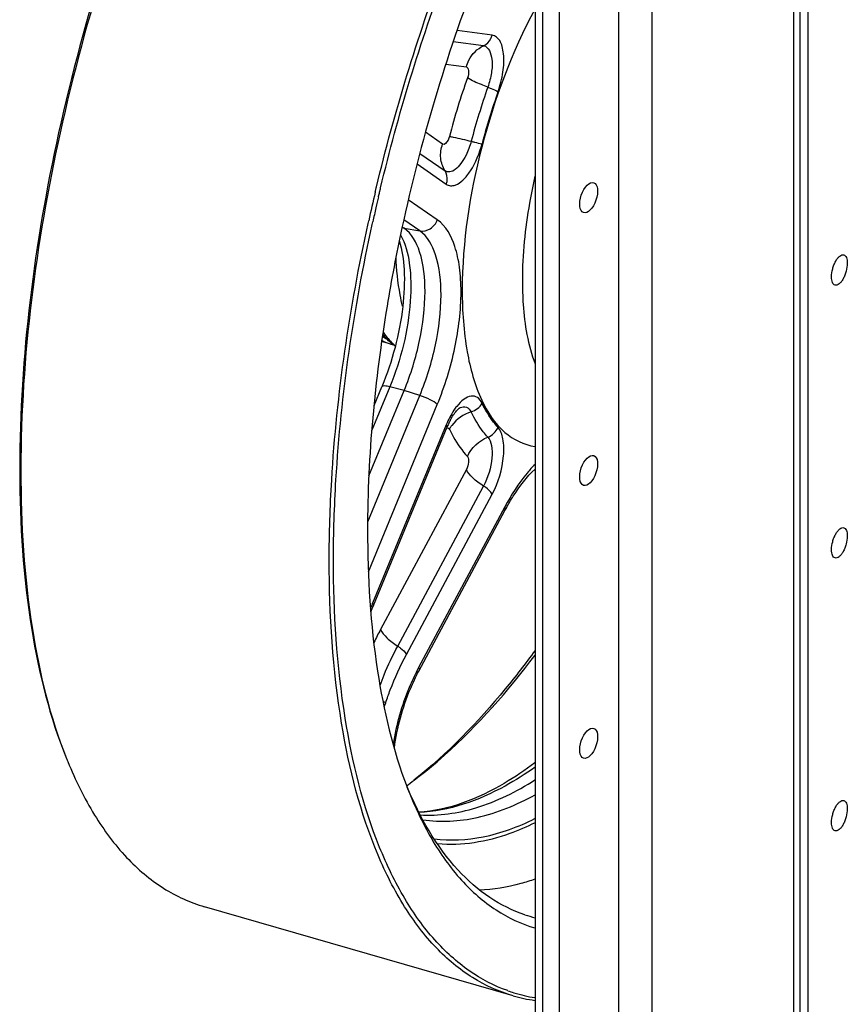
# Model space of a CAD drawing. Extents: x 0 to 594, y 0 to 420.
# Tile 41 of 93: x 447 to 473, y 193 to 224. Entities that reach past the tile are written whole.
import ezdxf

# ---------------------------------------------------------------- set-up
doc = ezdxf.new("R2010")
doc.units = 0
doc.header["$LTSCALE"] = 32.67
doc.layers.get('0').update_dxf_attribs({"linetype": 'CONTINUOUS'})
doc.layers.add('3_ALL_AXES', color=7, linetype='CONTINUOUS')
doc.layers.add('ASSI', color=7, linetype='CONTINUOUS')

msp = doc.modelspace()

# ---------------------------------------------------------------- linework, layer by layer
at = {"color": 7, "linetype": 'CONTINUOUS'}
for p, q in [((463.375, 255.012), (463.375, 187.174)), ((472.035, 253.456), (472.035, 184.674)), ((471.592, 184.917), (471.592, 253.072)), ((458.337, 218.457), (458.345, 218.492)), ((458.305, 218.323), (458.312, 218.35)), ((458.312, 218.35), (458.337, 218.457)), ((458.408, 218.178), (458.411, 218.192)), ((458.411, 218.192), (458.435, 218.294)), ((458.435, 218.294), (458.443, 218.325)), ((458.443, 218.325), (458.466, 218.424)), ((458.466, 218.424), (458.475, 218.459)), ((458.077, 217.323), (458.097, 217.412)), ((458.208, 217.294), (458.227, 217.383)), ((459.222, 217.174), (459.162, 217.215)), ((458.103, 209.313), (459.222, 212.025)), ((458.266, 211.548), (458.512, 212.145)), ((458.251, 205.205), (460.588, 210.874)), ((447.02, 209.533), (447.02, 209.463)), ((447.057, 209.531), (447.057, 209.465)), ((459.686, 203.117), (462.421, 208.22)), ((462.676, 192.813), (452.89, 195.638))]:
    msp.add_line(p, q, dxfattribs=at)
at = {"color": 9, "linetype": 'CONTINUOUS'}
for p, q in [((463.618, 187.103), (463.618, 254.942)), ((464.148, 187.163), (464.148, 254.789)), ((466.024, 254.248), (466.024, 188.524)), ((471.792, 184.744), (471.792, 253.245)), ((467.082, 245.453), (467.082, 188.644)), ((462.014, 223.305), (460.903, 223.454)), ((461.741, 222.969), (460.778, 223.098)), ((460.548, 222.382), (461.195, 222.296)), ((460.441, 219.847), (459.901, 220.221)), ((459.721, 219.554), (460.52, 219)), ((459.636, 219.217), (460.559, 218.577)), ((460.273, 217.442), (459.354, 218.08)), ((459.719, 217.09), (459.213, 217.442)), ((459.159, 217.2), (459.222, 217.174)), ((459.222, 217.174), (459.719, 217.09)), ((462.973, 215.524), (462.973, 215.505)), ((461.064, 215.195), (461.064, 215.218)), ((458.763, 212.143), (458.194, 210.764)), ((459.222, 212.025), (458.763, 212.143)), ((459.719, 211.867), (459.222, 212.025)), ((458.065, 207.854), (459.719, 211.867)), ((458.086, 206.274), (460.273, 211.579)), ((460.559, 210.94), (458.222, 205.271)), ((461.195, 209.521), (458.471, 204.439)), ((459.017, 203.912), (461.741, 208.994)), ((459.291, 203.649), (462.014, 208.731)), ((462.413, 208.331), (459.678, 203.229)), ((458.592, 201.98), (458.637, 202.116))]:
    msp.add_line(p, q, dxfattribs=at)
at = {"color": 7, "linetype": 'CONTINUOUS'}
for centre, radius, start, end in [((512.673, 205.648), 54.752, 159.0346, 167.8324), ((516.016, 204.639), 59.311, 166.6608, 167.56313), ((516.053, 204.635), 59.214, 166.77855, 167.12631), ((515.743, 204.706), 58.897, 167.1262, 167.56992), ((459.334, 214.978), 1.471, 236.8777, 243.5453), ((459.183, 214.836), 1.391, 253.9006, 257.5436), ((462.952, 209.9), 2.556, 154.7241, 157.6136), ((462.7, 210.02), 2.277, 151.7212, 154.7431), ((468.998, 204.696), 7.462, 151.0901, 151.8148), ((448.606, 209.181), 10.433, 336.3635, 337.5976), ((461.538, 205.552), 14.033, 201.7834, 202.2259), ((451.832, 209.933), 12.845, 305.528, 306.8468), ((464.446, 199.593), 4.434, 251.6818, 255.99), ((464.15, 197.591), 4.9, 250.4225, 252.8199), ((464.156, 197.618), 4.927, 252.8381, 260.8544), ((464.051, 197.582), 4.963, 253.9236, 262.1391)]:
    msp.add_arc(centre, radius, start, end, dxfattribs=at)
at = {"color": 9, "linetype": 'CONTINUOUS'}
for centre, radius, start, end in [((484.021, 213.921), 24.164, 160.5892, 165.2052), ((482.934, 214.235), 22.326, 160.5892, 165.2052), ((482.39, 214.392), 21.407, 160.5892, 165.2052), ((461.505, 210.348), 0.958, 150.4075, 152.1616), ((461.556, 210.318), 1.018, 143.7794, 150.3613), ((449.039, 209.056), 9.933, 336.6231, 337.316), ((448.943, 209.096), 10.036, 337.3153, 337.595), ((468.182, 199.239), 11.015, 151.8316, 154.2283), ((465.313, 200.209), 6.393, 151.8159, 152.6634)]:
    msp.add_arc(centre, radius, start, end, dxfattribs=at)
at = {"color": 7, "linetype": 'CONTINUOUS'}
for points, knots in [([(458.345, 218.492), (458.916, 220.868), (460.318, 225.461), (462.266, 229.854), (463.372, 231.923)], [0, 0, 0, 0, 0.510141, 1, 1, 1, 1]), ([(458.475, 218.459), (459.033, 220.786), (460.402, 225.289), (462.298, 229.601), (463.373, 231.637)], [0, 0, 0, 0, 0.509681, 1, 1, 1, 1]), ([(451.73, 230.996), (450.226, 227.529), (447.975, 220.475), (447.02, 213.114), (447.02, 209.533)], [0, 0, 0, 0, 0.513433, 1, 1, 1, 1]), ([(451.773, 230.983), (450.272, 227.518), (448.022, 220.468), (447.063, 213.112), (447.057, 209.531)], [0, 0, 0, 0, 0.513289, 1, 1, 1, 1]), ([(456.843, 206.64), (456.843, 207.488), (456.959, 211.077), (457.491, 214.646), (458.077, 217.323)], [0, 0, 0, 0, 0.236479, 1, 1, 1, 1]), ([(456.979, 206.658), (456.979, 207.503), (457.095, 211.075), (457.625, 214.629), (458.208, 217.294)], [0, 0, 0, 0, 0.236483, 1, 1, 1, 1]), ([(459.151, 217.188), (458.974, 216.365), (458.37, 213.2), (458.06, 209.973), (458.06, 207.594)], [0, 0, 0, 0, 0.261525, 1, 1, 1, 1]), ([(459.222, 212.025), (459.433, 212.538), (459.752, 213.573), (459.931, 215.075), (459.825, 216.314), (459.465, 217.005), (459.222, 217.174)], [0, 0, 0, 0, 0.30838, 0.599337, 0.835149, 1, 1, 1, 1]), ([(459.067, 216.783), (459.16, 216.486), (459.255, 215.782), (459.179, 214.202), (458.846, 212.955), (458.512, 212.145)], [0, 0, 0, 0, 0.197085, 0.444722, 1, 1, 1, 1]), ([(458.51, 213.619), (458.533, 213.606), (458.626, 213.559), (458.723, 213.521), (458.797, 213.5)], [0, 0, 0, 0, 0.252354, 1, 1, 1, 1]), ([(460.695, 211.099), (460.748, 211.199), (460.839, 211.335), (460.954, 211.46), (461, 211.483)], [0, 0, 0, 0, 0.688522, 1, 1, 1, 1]), ([(447.02, 209.463), (447.023, 207.783), (447.222, 204.687), (447.971, 201.655), (448.505, 200.347)], [0, 0, 0, 0, 0.543275, 1, 1, 1, 1]), ([(447.057, 209.465), (447.057, 207.787), (447.248, 204.691), (447.982, 201.657), (448.507, 200.344)], [0, 0, 0, 0, 0.542683, 1, 1, 1, 1]), ([(462.466, 208.303), (462.535, 208.429), (462.795, 208.868), (463.108, 209.281), (463.376, 209.53)], [0, 0, 0, 0, 0.28234, 1, 1, 1, 1]), ([(458.06, 207.594), (458.06, 206.099), (458.227, 203.334), (458.862, 200.621), (459.315, 199.437)], [0, 0, 0, 0, 0.541203, 1, 1, 1, 1]), ([(462.676, 192.813), (462.227, 192.942), (461.334, 193.348), (460.164, 194.331), (459.157, 195.665), (457.98, 198.008), (457.047, 201.725), (456.843, 204.909), (456.843, 206.64)], [0, 0, 0, 0, 0.088199, 0.181834, 0.285205, 0.401037, 0.673804, 1, 1, 1, 1]), ([(462.508, 192.975), (462.077, 193.128), (461.227, 193.574), (460.12, 194.587), (459.168, 195.927), (458.056, 198.244), (457.173, 201.874), (456.979, 204.976), (456.979, 206.658)], [0, 0, 0, 0, 0.088138, 0.18241, 0.286606, 0.403075, 0.67583, 1, 1, 1, 1]), ([(463.376, 203.772), (463.072, 203.357), (461.92, 201.87), (460.602, 200.5), (459.527, 199.653)], [0, 0, 0, 0, 0.273046, 1, 1, 1, 1]), ([(459.535, 199.654), (459.869, 199.905), (461.293, 201.081), (462.517, 202.486), (463.376, 203.627)], [0, 0, 0, 0, 0.226287, 1, 1, 1, 1]), ([(458.91, 200.683), (458.996, 201.325), (459.225, 202.162), (459.589, 202.936), (459.686, 203.117)], [0, 0, 0, 0, 0.758562, 1, 1, 1, 1]), ([(448.547, 200.244), (448.786, 199.659), (449.314, 198.581), (450.332, 197.202), (451.521, 196.187), (452.432, 195.77), (452.89, 195.638)], [0, 0, 0, 0, 0.28987, 0.547908, 0.780958, 1, 1, 1, 1]), ([(463.374, 200.21), (463.062, 199.975), (461.951, 199.219), (460.634, 198.693), (459.678, 198.639)], [0, 0, 0, 0, 0.290211, 1, 1, 1, 1]), ([(459.315, 199.437), (459.533, 198.87), (460.015, 197.825), (460.961, 196.484), (462.076, 195.497), (462.938, 195.092), (463.372, 194.965)], [0, 0, 0, 0, 0.291858, 0.5505, 0.782758, 1, 1, 1, 1]), ([(463.052, 195.383), (462.659, 195.514), (461.88, 195.902), (460.455, 197.162), (459.714, 198.485), (459.32, 199.437)], [0, 0, 0, 0, 0.219761, 0.454088, 1, 1, 1, 1]), ([(459.726, 198.554), (460.32, 198.517), (461.625, 198.711), (462.789, 199.293), (463.374, 199.662)], [0, 0, 0, 0, 0.462575, 1, 1, 1, 1])]:
    msp.add_open_spline(points, degree=3, knots=knots, dxfattribs=at)
at = {"color": 9, "linetype": 'CONTINUOUS'}
for points, knots in [([(463.375, 224.143), (462.635, 222.76), (461.543, 219.835), (461.066, 216.743), (461.064, 215.218)], [0, 0, 0, 0, 0.506827, 1, 1, 1, 1]), ([(461.741, 222.969), (461.84, 223.014), (461.954, 223.13), (462.005, 223.268), (462.014, 223.305)], [0, 0, 0, 0, 0.739699, 1, 1, 1, 1]), ([(462.2, 221.506), (462.272, 221.71), (462.372, 222.109), (462.401, 222.602), (462.341, 222.938), (462.256, 223.166), (462.112, 223.292), (462.014, 223.305)], [0, 0, 0, 0, 0.330799, 0.626143, 0.747903, 0.848921, 1, 1, 1, 1]), ([(461.195, 222.296), (461.214, 222.37), (461.315, 222.647), (461.542, 222.879), (461.741, 222.969)], [0, 0, 0, 0, 0.260292, 1, 1, 1, 1]), ([(461.741, 222.969), (461.908, 222.946), (462.04, 222.538), (461.999, 222.104), (461.93, 221.804), (461.877, 221.655)], [0, 0, 0, 0, 0.360725, 0.6622, 1, 1, 1, 1]), ([(461.195, 222.296), (461.238, 222.29), (461.288, 222.133), (461.256, 222.025), (461.23, 221.952)], [0, 0, 0, 0, 0.362115, 1, 1, 1, 1]), ([(461.877, 221.655), (461.808, 221.681), (461.588, 221.769), (461.367, 221.862), (461.23, 221.952)], [0, 0, 0, 0, 0.309505, 1, 1, 1, 1]), ([(461.877, 221.655), (461.911, 221.642), (462.021, 221.597), (462.132, 221.551), (462.2, 221.506)], [0, 0, 0, 0, 0.309515, 1, 1, 1, 1]), ([(460.658, 220.092), (460.647, 220.052), (460.619, 219.958), (460.501, 219.806), (460.441, 219.847)], [0, 0, 0, 0, 0.361536, 1, 1, 1, 1]), ([(460.658, 220.092), (460.699, 220.085), (460.93, 220.04), (461.16, 219.984), (461.348, 219.936)], [0, 0, 0, 0, 0.175209, 1, 1, 1, 1]), ([(460.52, 219), (460.443, 219.119), (460.348, 219.408), (460.391, 219.706), (460.441, 219.847)], [0, 0, 0, 0, 0.48733, 1, 1, 1, 1]), ([(461.348, 219.936), (461.308, 219.785), (461.218, 219.537), (461.042, 219.236), (460.871, 219.048), (460.688, 218.944), (460.562, 218.971), (460.52, 219)], [0, 0, 0, 0, 0.338897, 0.565854, 0.750497, 0.888108, 1, 1, 1, 1]), ([(460.559, 218.577), (460.598, 218.55), (460.695, 218.513), (460.893, 218.547), (461.12, 218.715), (461.447, 219.14), (461.614, 219.557), (461.693, 219.858)], [0, 0, 0, 0, 0.074823, 0.154842, 0.307288, 0.507224, 1, 1, 1, 1]), ([(461.348, 219.936), (461.384, 219.927), (461.498, 219.899), (461.613, 219.871), (461.693, 219.858)], [0, 0, 0, 0, 0.311007, 1, 1, 1, 1]), ([(460.559, 218.577), (460.572, 218.612), (460.607, 218.753), (460.578, 218.911), (460.52, 219)], [0, 0, 0, 0, 0.262367, 1, 1, 1, 1]), ([(463.374, 218.833), (463.309, 218.549), (463.089, 217.459), (462.974, 216.346), (462.973, 215.524)], [0, 0, 0, 0, 0.261551, 1, 1, 1, 1]), ([(459.719, 217.09), (459.831, 217.071), (460.08, 217.131), (460.233, 217.33), (460.273, 217.442)], [0, 0, 0, 0, 0.486038, 1, 1, 1, 1]), ([(460.273, 211.579), (460.514, 212.162), (460.874, 213.342), (461.06, 214.826), (460.999, 215.91), (460.835, 216.707), (460.551, 217.25), (460.273, 217.442)], [0, 0, 0, 0, 0.30816, 0.598906, 0.725672, 0.835266, 1, 1, 1, 1]), ([(459.108, 216.965), (459.26, 216.69), (459.441, 215.979), (459.451, 214.329), (459.118, 213.004), (458.763, 212.143)], [0, 0, 0, 0, 0.190265, 0.434342, 1, 1, 1, 1]), ([(459.719, 211.867), (459.934, 212.387), (460.257, 213.437), (460.439, 214.96), (460.331, 216.218), (459.966, 216.919), (459.719, 217.09)], [0, 0, 0, 0, 0.30838, 0.599337, 0.835149, 1, 1, 1, 1]), ([(459.173, 214.699), (459.143, 214.818), (459.033, 215.338), (458.981, 215.868), (458.965, 216.275)], [0, 0, 0, 0, 0.23245, 1, 1, 1, 1]), ([(462.973, 215.505), (462.973, 215.256), (463.002, 214.367), (463.148, 213.471), (463.375, 212.872)], [0, 0, 0, 0, 0.28023, 1, 1, 1, 1]), ([(461.064, 215.195), (461.064, 214.547), (461.144, 213.36), (461.567, 211.802), (462.287, 210.667), (463.026, 210.298), (463.375, 210.25)], [0, 0, 0, 0, 0.331615, 0.604756, 0.819819, 1, 1, 1, 1]), ([(458.552, 213.881), (458.581, 213.839), (458.695, 213.68), (458.83, 213.536), (458.94, 213.444)], [0, 0, 0, 0, 0.263119, 1, 1, 1, 1]), ([(458.763, 212.143), (458.706, 212.157), (458.634, 212.174), (458.523, 212.17), (458.512, 212.145)], [0, 0, 0, 0, 0.681324, 1, 1, 1, 1]), ([(460.273, 211.579), (460.212, 211.644), (460.024, 211.748), (459.833, 211.831), (459.719, 211.867)], [0, 0, 0, 0, 0.428932, 1, 1, 1, 1]), ([(461.693, 211.623), (461.659, 211.693), (461.57, 211.822), (461.328, 211.874), (461.088, 211.747), (460.957, 211.608), (460.889, 211.523)], [0, 0, 0, 0, 0.232663, 0.43292, 0.676635, 1, 1, 1, 1]), ([(462.2, 210.853), (462.152, 210.907), (461.955, 211.144), (461.797, 211.411), (461.693, 211.623)], [0, 0, 0, 0, 0.234637, 1, 1, 1, 1]), ([(460.889, 211.523), (460.857, 211.482), (460.727, 211.301), (460.625, 211.099), (460.559, 210.94)], [0, 0, 0, 0, 0.228737, 1, 1, 1, 1]), ([(461, 211.483), (461.061, 211.512), (461.219, 211.536), (461.317, 211.411), (461.348, 211.347)], [0, 0, 0, 0, 0.485639, 1, 1, 1, 1]), ([(461.877, 210.544), (461.826, 210.6), (461.621, 210.847), (461.456, 211.126), (461.348, 211.347)], [0, 0, 0, 0, 0.234637, 1, 1, 1, 1]), ([(460.588, 210.874), (460.595, 210.889), (460.58, 210.916), (460.565, 210.933), (460.559, 210.94)], [0, 0, 0, 0, 0.653824, 1, 1, 1, 1]), ([(460.643, 210.818), (460.646, 210.815), (460.651, 210.808), (460.656, 210.8), (460.658, 210.796)], [0, 0, 0, 0, 0.479954, 1, 1, 1, 1]), ([(460.658, 210.796), (460.698, 210.712), (460.859, 210.405), (461.059, 210.116), (461.23, 209.927)], [0, 0, 0, 0, 0.26668, 1, 1, 1, 1]), ([(462.014, 208.731), (462.214, 209.104), (462.391, 209.707), (462.391, 210.441), (462.288, 210.756), (462.2, 210.853)], [0, 0, 0, 0, 0.574991, 0.822527, 1, 1, 1, 1]), ([(461.877, 210.544), (461.941, 210.474), (462.017, 210.244), (462.016, 209.708), (461.887, 209.267), (461.741, 208.994)], [0, 0, 0, 0, 0.177451, 0.424909, 1, 1, 1, 1]), ([(461.23, 209.927), (461.27, 209.883), (461.271, 209.723), (461.233, 209.592), (461.195, 209.521)], [0, 0, 0, 0, 0.420829, 1, 1, 1, 1]), ([(461.741, 208.994), (461.619, 209.07), (461.413, 209.222), (461.242, 209.42), (461.195, 209.521)], [0, 0, 0, 0, 0.563797, 1, 1, 1, 1]), ([(463.375, 209.681), (463.287, 209.593), (462.915, 209.182), (462.616, 208.71), (462.413, 208.331)], [0, 0, 0, 0, 0.22491, 1, 1, 1, 1]), ([(462.014, 208.731), (462.003, 208.754), (461.933, 208.861), (461.828, 208.941), (461.741, 208.994)], [0, 0, 0, 0, 0.199151, 1, 1, 1, 1]), ([(462.421, 208.22), (462.433, 208.244), (462.432, 208.286), (462.418, 208.321), (462.413, 208.331)], [0, 0, 0, 0, 0.701502, 1, 1, 1, 1]), ([(458.222, 205.271), (458.228, 205.265), (458.243, 205.247), (458.257, 205.22), (458.251, 205.205)], [0, 0, 0, 0, 0.346176, 1, 1, 1, 1]), ([(458.471, 204.439), (458.518, 204.338), (458.69, 204.14), (458.895, 203.988), (459.017, 203.912)], [0, 0, 0, 0, 0.436177, 1, 1, 1, 1]), ([(458.457, 202.669), (458.498, 202.779), (458.665, 203.202), (458.858, 203.614), (459.017, 203.912)], [0, 0, 0, 0, 0.256507, 1, 1, 1, 1]), ([(459.017, 203.912), (459.049, 203.893), (459.153, 203.821), (459.253, 203.73), (459.291, 203.649)], [0, 0, 0, 0, 0.293854, 1, 1, 1, 1]), ([(458.637, 202.116), (458.682, 202.252), (458.868, 202.775), (459.096, 203.285), (459.291, 203.649)], [0, 0, 0, 0, 0.257056, 1, 1, 1, 1]), ([(459.678, 203.229), (459.683, 203.218), (459.697, 203.184), (459.699, 203.141), (459.686, 203.117)], [0, 0, 0, 0, 0.298498, 1, 1, 1, 1]), ([(459.634, 203.145), (459.542, 202.967), (459.199, 202.22), (458.972, 201.419), (458.874, 200.804)], [0, 0, 0, 0, 0.243107, 1, 1, 1, 1]), ([(463.375, 200.069), (463.069, 199.853), (461.953, 199.14), (460.642, 198.668), (459.69, 198.631)], [0, 0, 0, 0, 0.282362, 1, 1, 1, 1]), ([(459.814, 198.401), (460.382, 198.313), (461.646, 198.389), (462.799, 198.873), (463.375, 199.19)], [0, 0, 0, 0, 0.466118, 1, 1, 1, 1]), ([(460.17, 197.795), (460.684, 197.728), (461.807, 197.789), (462.851, 198.178), (463.374, 198.436)], [0, 0, 0, 0, 0.470814, 1, 1, 1, 1]), ([(463.375, 198.303), (463.114, 198.174), (462.142, 197.75), (461.05, 197.559), (460.283, 197.632)], [0, 0, 0, 0, 0.274331, 1, 1, 1, 1]), ([(463.374, 196.515), (463.225, 196.462), (462.652, 196.28), (462.052, 196.179), (461.609, 196.164)], [0, 0, 0, 0, 0.262396, 1, 1, 1, 1])]:
    msp.add_open_spline(points, degree=3, knots=knots, dxfattribs=at)
at = {"color": 7, "linetype": 'CONTINUOUS'}
msp.add_open_spline([(458.936, 213.43), (458.789, 213.538), (458.656, 213.668), (458.539, 213.809)], degree=3, dxfattribs=at)
at = {"color": 9, "linetype": 'CONTINUOUS'}
for points in [[(461.348, 211.347), (461.489, 211.39), (461.625, 211.493), (461.693, 211.623)], [(461.348, 211.347), (461.11, 211.275), (460.882, 211.12), (460.735, 210.919)], [(460.571, 210.833), (460.594, 210.842), (460.627, 210.837), (460.643, 210.818)], [(461.877, 210.544), (462.017, 210.596), (462.143, 210.716), (462.2, 210.853)], [(461.23, 209.927), (461.345, 210.202), (461.597, 210.441), (461.877, 210.544)], [(458.637, 202.116), (458.61, 202.13), (458.582, 202.143), (458.554, 202.155)]]:
    msp.add_open_spline(points, degree=3, dxfattribs=at)
at = {"layer": '3_ALL_AXES', "color": 7, "linetype": 'CONTINUOUS'}
for centre in [(465.077, 218.148), (465.077, 209.488), (465.077, 200.828)]:
    msp.add_ellipse(centre, major_axis=(0.164, 0.473), ratio=0.491924, dxfattribs=at)
for points, knots in [([(472.785, 215.634), (472.785, 215.719), (472.806, 215.85), (472.86, 216.014), (472.913, 216.128), (472.974, 216.223), (473.04, 216.292), (473.107, 216.333), (473.155, 216.337), (473.174, 216.331)], [0, 0, 0, 0, 0.296332, 0.451707, 0.599644, 0.731963, 0.842657, 0.92992, 1, 1, 1, 1]), ([(473.174, 216.331), (473.192, 216.326), (473.227, 216.302), (473.261, 216.242), (473.282, 216.161), (473.285, 216.1), (473.285, 216.067)], [0, 0, 0, 0, 0.180689, 0.399535, 0.672988, 1, 1, 1, 1]), ([(473.285, 216.067), (473.285, 215.982), (473.265, 215.852), (473.211, 215.688), (473.158, 215.574), (473.097, 215.479), (473.031, 215.409), (472.964, 215.368), (472.916, 215.365), (472.897, 215.37)], [0, 0, 0, 0, 0.296332, 0.451707, 0.599644, 0.731963, 0.842657, 0.92992, 1, 1, 1, 1]), ([(472.897, 215.37), (472.879, 215.375), (472.844, 215.399), (472.81, 215.459), (472.789, 215.54), (472.785, 215.601), (472.785, 215.634)], [0, 0, 0, 0, 0.180689, 0.399535, 0.672988, 1, 1, 1, 1]), ([(472.785, 206.974), (472.785, 207.059), (472.806, 207.189), (472.86, 207.353), (472.913, 207.467), (472.974, 207.562), (473.04, 207.632), (473.107, 207.673), (473.155, 207.676), (473.174, 207.671)], [0, 0, 0, 0, 0.296332, 0.451707, 0.599644, 0.731963, 0.842657, 0.92992, 1, 1, 1, 1]), ([(473.174, 207.671), (473.192, 207.666), (473.227, 207.642), (473.261, 207.582), (473.282, 207.501), (473.285, 207.44), (473.285, 207.407)], [0, 0, 0, 0, 0.180689, 0.399535, 0.672988, 1, 1, 1, 1]), ([(473.285, 207.407), (473.285, 207.322), (473.265, 207.191), (473.211, 207.027), (473.158, 206.913), (473.097, 206.818), (473.031, 206.749), (472.964, 206.708), (472.916, 206.704), (472.897, 206.71)], [0, 0, 0, 0, 0.296332, 0.451707, 0.599644, 0.731963, 0.842657, 0.92992, 1, 1, 1, 1]), ([(472.897, 206.71), (472.879, 206.715), (472.844, 206.739), (472.81, 206.799), (472.789, 206.88), (472.785, 206.941), (472.785, 206.974)], [0, 0, 0, 0, 0.180689, 0.399535, 0.672988, 1, 1, 1, 1]), ([(472.785, 198.314), (472.785, 198.399), (472.806, 198.529), (472.86, 198.693), (472.913, 198.807), (472.974, 198.902), (473.04, 198.972), (473.107, 199.013), (473.155, 199.016), (473.174, 199.011)], [0, 0, 0, 0, 0.296332, 0.451707, 0.599644, 0.731963, 0.842657, 0.92992, 1, 1, 1, 1]), ([(473.174, 199.011), (473.192, 199.005), (473.227, 198.982), (473.261, 198.921), (473.282, 198.841), (473.285, 198.78), (473.285, 198.747)], [0, 0, 0, 0, 0.180689, 0.399535, 0.672988, 1, 1, 1, 1]), ([(473.285, 198.747), (473.285, 198.661), (473.265, 198.531), (473.211, 198.367), (473.158, 198.253), (473.097, 198.158), (473.031, 198.089), (472.964, 198.047), (472.916, 198.044), (472.897, 198.05)], [0, 0, 0, 0, 0.296332, 0.451707, 0.599644, 0.731963, 0.842657, 0.92992, 1, 1, 1, 1]), ([(472.897, 198.05), (472.879, 198.055), (472.844, 198.079), (472.81, 198.139), (472.789, 198.22), (472.785, 198.281), (472.785, 198.314)], [0, 0, 0, 0, 0.180689, 0.399535, 0.672988, 1, 1, 1, 1])]:
    msp.add_open_spline(points, degree=3, knots=knots, dxfattribs=at)
at = {"layer": 'ASSI', "color": 7, "linetype": 'CONTINUOUS'}
msp.add_line((458.797, 213.5), (458.505, 213.584), dxfattribs=at)

doc.saveas('drawing.dxf')
